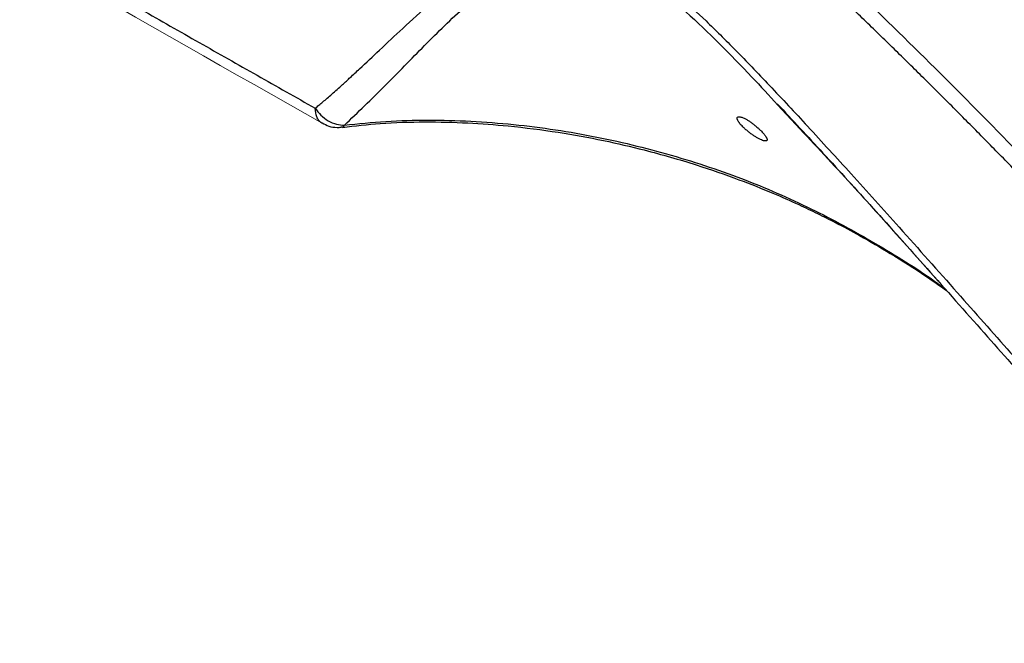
# Paper-space layout 'Sheet2' of a CAD drawing. Header units: millimetres. Extents: x 0 to 1118, y 0 to 864.
# Tile 5 of 85: x 213 to 258, y 469 to 498. Entities that reach past the tile are written whole.
import ezdxf

# ---------------------------------------------------------------- set-up
doc = ezdxf.new("R2010")
doc.units = ezdxf.units.MM

psp = doc.layouts.new('Sheet2')

# ---------------------------------------------------------------- linework, layer by layer
at = {"color": 7, "linetype": 'Continuous', "lineweight": 30}
for p, q in [((247.438, 493.831), (248.466, 492.722)), ((226.671, 492.968), (226.598, 492.996)), ((227.478, 492.822), (227.534, 492.822)), ((253.836, 486.251), (253.701, 486.328))]:
    psp.add_line(p, q, dxfattribs=at)
for points, knots in [([(266.144, 482.453), (265.925, 482.694), (265.488, 483.178), (264.831, 483.899), (264.172, 484.618), (263.512, 485.334), (262.851, 486.047), (262.188, 486.757), (261.524, 487.464), (260.858, 488.168), (260.191, 488.869), (259.523, 489.567), (258.853, 490.263), (258.182, 490.955), (257.509, 491.645), (256.835, 492.331), (256.16, 493.015), (255.483, 493.696), (254.805, 494.374), (254.125, 495.049), (253.445, 495.721), (252.762, 496.39), (252.079, 497.056), (251.394, 497.72), (250.233, 498.837), (248.598, 500.39), (246.491, 502.353), (244.384, 504.275), (241.911, 506.486), (239.062, 508.969), (234.351, 512.951), (229.404, 516.906), (224.228, 520.806), (219.097, 524.512), (213.982, 527.977), (208.892, 531.194), (205.052, 533.506), (201.19, 535.715), (197.305, 537.816), (193.429, 539.794), (189.59, 541.632), (185.799, 543.328), (182.061, 544.883), (178.35, 546.309), (174.629, 547.621), (170.834, 548.834), (166.887, 549.951), (162.847, 550.946), (159.44, 551.647), (156.728, 552.119), (154.688, 552.432), (152.676, 552.698), (150.722, 552.915), (148.813, 553.085), (147.167, 553.195), (145.753, 553.263), (144.563, 553.305), (143.773, 553.318), (143.376, 553.325)], [0, 0, 0, 0, 0.005592, 0.011183, 0.016773, 0.022363, 0.027952, 0.033541, 0.039129, 0.044718, 0.050306, 0.055895, 0.061485, 0.067075, 0.072665, 0.078257, 0.083849, 0.089443, 0.095038, 0.100635, 0.106233, 0.111833, 0.117435, 0.123039, 0.128645, 0.145877, 0.162988, 0.179892, 0.19689, 0.222646, 0.248289, 0.30948, 0.339988, 0.370515, 0.430317, 0.460188, 0.490139, 0.520623, 0.551192, 0.581891, 0.612488, 0.642541, 0.672559, 0.702377, 0.732369, 0.763286, 0.795665, 0.830352, 0.864631, 0.882224, 0.899971, 0.91739, 0.934623, 0.951248, 0.967884, 0.978517, 0.989222, 1, 1, 1, 1]), ([(266.511, 483.011), (264.07, 485.672), (259.154, 491.033), (251.541, 498.624), (243.77, 505.875), (235.885, 512.69), (227.92, 519.056), (219.898, 524.953), (211.853, 530.361), (203.814, 535.256), (195.809, 539.622), (187.858, 543.452), (179.999, 546.711), (172.789, 549.273), (168.277, 550.473), (166.29, 551.002)], [0, 0, 0, 0, 0.07719, 0.155494, 0.233819, 0.312077, 0.390332, 0.468658, 0.547008, 0.625242, 0.703485, 0.781826, 0.86016, 0.938408, 1, 1, 1, 1]), ([(181.605, 519.478), (182.471, 518.967), (184.204, 517.944), (186.809, 516.413), (189.416, 514.884), (192.027, 513.357), (194.641, 511.831), (197.259, 510.308), (199.881, 508.787), (202.505, 507.267), (205.134, 505.75), (207.766, 504.234), (210.401, 502.721), (213.039, 501.209), (215.681, 499.7), (218.327, 498.192), (220.976, 496.686), (223.628, 495.182), (225.399, 494.182), (226.285, 493.681)], [0, 0, 0, 0, 0.058821, 0.117643, 0.176465, 0.235287, 0.294109, 0.352932, 0.411755, 0.470578, 0.529401, 0.588225, 0.647049, 0.705874, 0.764698, 0.823523, 0.882349, 0.941174, 1, 1, 1, 1]), ([(226.285, 493.681), (226.341, 493.726), (226.459, 493.82), (226.642, 493.972), (226.842, 494.143), (227.058, 494.332), (227.29, 494.538), (227.569, 494.791), (227.913, 495.108), (228.477, 495.633), (229.273, 496.383), (230.342, 497.385), (231.561, 498.489), (232.652, 499.409), (233.533, 500.08), (234.305, 500.621), (235.195, 501.156), (236.091, 501.52), (236.775, 501.682), (237.252, 501.741), (237.72, 501.744), (238.32, 501.679), (239.093, 501.469), (239.873, 501.098), (240.5, 500.721), (240.961, 500.412), (241.431, 500.068), (242.103, 499.54), (243.021, 498.749), (243.989, 497.844), (244.836, 497.014), (245.532, 496.313), (246.279, 495.542), (247.378, 494.391), (248.896, 492.763), (250.873, 490.597), (253.154, 488.059), (255.584, 485.33), (257.976, 482.631), (260.077, 480.259), (261.881, 478.227), (263.569, 476.338), (265.157, 474.574), (266.761, 472.813), (268.045, 471.429), (269.064, 470.353), (269.55, 469.849), (269.78, 469.611)], [0, 0, 0, 0, 0.005043, 0.010636, 0.01678, 0.023474, 0.030719, 0.038516, 0.049826, 0.063342, 0.092252, 0.126021, 0.165362, 0.20702, 0.226052, 0.243192, 0.273502, 0.299294, 0.310778, 0.321526, 0.331338, 0.340791, 0.358624, 0.376951, 0.38559, 0.394683, 0.403536, 0.41294, 0.434024, 0.458137, 0.471495, 0.485915, 0.50115, 0.518007, 0.554634, 0.596848, 0.643612, 0.700354, 0.752558, 0.797132, 0.835203, 0.868181, 0.904971, 0.936374, 0.969842, 0.985773, 1, 1, 1, 1]), ([(226.285, 493.681), (226.357, 493.57), (226.446, 493.462), (226.648, 493.266), (226.762, 493.179), (227.003, 493.038), (227.129, 492.985), (227.38, 492.916), (227.503, 492.901), (227.619, 492.902)], [0, 0, 0, 0, 0.25, 0.25, 0.5, 0.5, 0.75, 0.75, 1, 1, 1, 1]), ([(247.421, 493.879), (248.119, 493.131), (249.581, 491.563), (251.862, 489.042), (254.318, 486.296), (256.835, 483.456), (259.471, 480.477), (262.092, 477.52), (264.723, 474.584), (267.226, 471.821), (268.905, 470.069), (269.737, 469.202)], [0, 0, 0, 0, 0.0935457, 0.1961623, 0.3077927, 0.4256058, 0.5369402, 0.6648335, 0.7801986, 0.8911335, 1, 1, 1, 1]), ([(245.665, 493.036), (245.657, 493.049), (245.639, 493.075), (245.619, 493.111), (245.603, 493.144), (245.591, 493.174), (245.582, 493.213), (245.586, 493.255), (245.619, 493.285), (245.677, 493.294), (245.756, 493.28), (245.853, 493.245), (245.964, 493.191), (246.084, 493.122), (246.21, 493.038), (246.338, 492.944), (246.465, 492.84), (246.587, 492.732), (246.685, 492.636), (246.762, 492.554), (246.82, 492.486), (246.851, 492.445), (246.867, 492.424)], [0, 0, 0, 0, 0.028968, 0.05745, 0.085604, 0.113592, 0.141578, 0.207343, 0.272144, 0.332427, 0.391396, 0.447731, 0.504252, 0.560465, 0.617053, 0.675636, 0.736121, 0.800217, 0.864994, 0.909633, 0.954434, 1, 1, 1, 1]), ([(226.604, 493.01), (226.704, 492.954), (226.915, 492.836), (227.224, 492.793), (227.414, 492.804), (227.479, 492.807)], [0, 0, 0, 0, 0.374548, 0.786769, 1, 1, 1, 1]), ([(227.536, 492.802), (228.108, 492.87), (229.344, 493.016), (231.273, 493.068), (233.233, 493.023), (235.277, 492.869), (237.359, 492.603), (239.43, 492.225), (241.546, 491.733), (243.62, 491.137), (245.572, 490.46), (247.124, 489.842), (248.309, 489.318), (249.254, 488.868), (250.184, 488.399), (251.304, 487.796), (252.697, 486.982), (254.029, 486.144), (254.852, 485.56), (255.164, 485.338)], [0, 0, 0, 0, 0.054841, 0.118686, 0.179652, 0.237676, 0.310367, 0.377734, 0.439751, 0.52268, 0.593458, 0.652063, 0.698499, 0.732744, 0.766444, 0.814365, 0.876587, 0.95315, 1, 1, 1, 1]), ([(246.867, 492.424), (246.876, 492.411), (246.894, 492.385), (246.915, 492.351), (246.932, 492.318), (246.944, 492.289), (246.956, 492.251), (246.956, 492.211), (246.928, 492.183), (246.876, 492.176), (246.8, 492.19), (246.705, 492.224), (246.596, 492.275), (246.475, 492.342), (246.346, 492.422), (246.214, 492.514), (246.082, 492.616), (245.955, 492.723), (245.852, 492.82), (245.773, 492.903), (245.713, 492.972), (245.681, 493.015), (245.665, 493.036)], [0, 0, 0, 0, 0.028786, 0.057108, 0.085119, 0.112979, 0.14085, 0.206642, 0.270807, 0.330881, 0.389223, 0.444912, 0.500458, 0.555826, 0.612071, 0.670833, 0.731896, 0.797111, 0.862946, 0.908406, 0.953872, 1, 1, 1, 1])]:
    psp.add_open_spline(points, degree=3, knots=knots, dxfattribs=at)
at = {"color": 144, "linetype": 'Continuous', "lineweight": 0}
psp.add_open_spline([(181.916, 518.788), (188.548, 514.894), (203.312, 506.225), (218.326, 497.693), (226.596, 492.994)], degree=3, knots=[0, 0, 0, 0, 0.449195, 1, 1, 1, 1], dxfattribs=at)
at = {"color": 8, "linetype": 'Continuous', "lineweight": 30}
for points, knots in [([(227.619, 492.902), (228.237, 493.493), (229.466, 494.668), (231.274, 496.556), (233.126, 498.361), (234.748, 499.75), (236.148, 500.649), (237.114, 501.03), (237.968, 501.138), (238.657, 501.079), (239.392, 500.862), (240.418, 500.364), (241.725, 499.435), (243.774, 497.639), (245.681, 495.742), (247.046, 494.258), (247.438, 493.831)], [0, 0, 0, 0, 0.122559, 0.243824, 0.364562, 0.484492, 0.543652, 0.60186, 0.630443, 0.658686, 0.686868, 0.715201, 0.772961, 0.832013, 0.951737, 1, 1, 1, 1]), ([(226.598, 492.996), (226.592, 492.998), (226.533, 493.02), (226.448, 493.113), (226.318, 493.315), (226.298, 493.537), (226.285, 493.681)], [0, 0, 0, 0, 0.024365, 0.280769, 0.532046, 1, 1, 1, 1]), ([(227.534, 492.822), (227.541, 492.821), (227.574, 492.818), (227.599, 492.865), (227.619, 492.902)], [0, 0, 0, 0, 0.204843, 1, 1, 1, 1]), ([(227.619, 492.902), (228.249, 492.969), (229.512, 493.102), (231.459, 493.151), (233.413, 493.101), (236.011, 492.898), (239.199, 492.411), (242.833, 491.509), (246.239, 490.34), (249.395, 488.926), (252.268, 487.299), (254.174, 486.115), (255.045, 485.45), (255.106, 485.404)], [0, 0, 0, 0, 0.060703, 0.121763, 0.183069, 0.244553, 0.367769, 0.491494, 0.61555, 0.739968, 0.865001, 0.990589, 1, 1, 1, 1]), ([(248.466, 492.722), (249.307, 491.822), (251.435, 489.543), (253.522, 487.189), (254.785, 485.765)], [0, 0, 0, 0, 0.395166, 1, 1, 1, 1])]:
    psp.add_open_spline(points, degree=3, knots=knots, dxfattribs=at)

doc.saveas('drawing.dxf')
